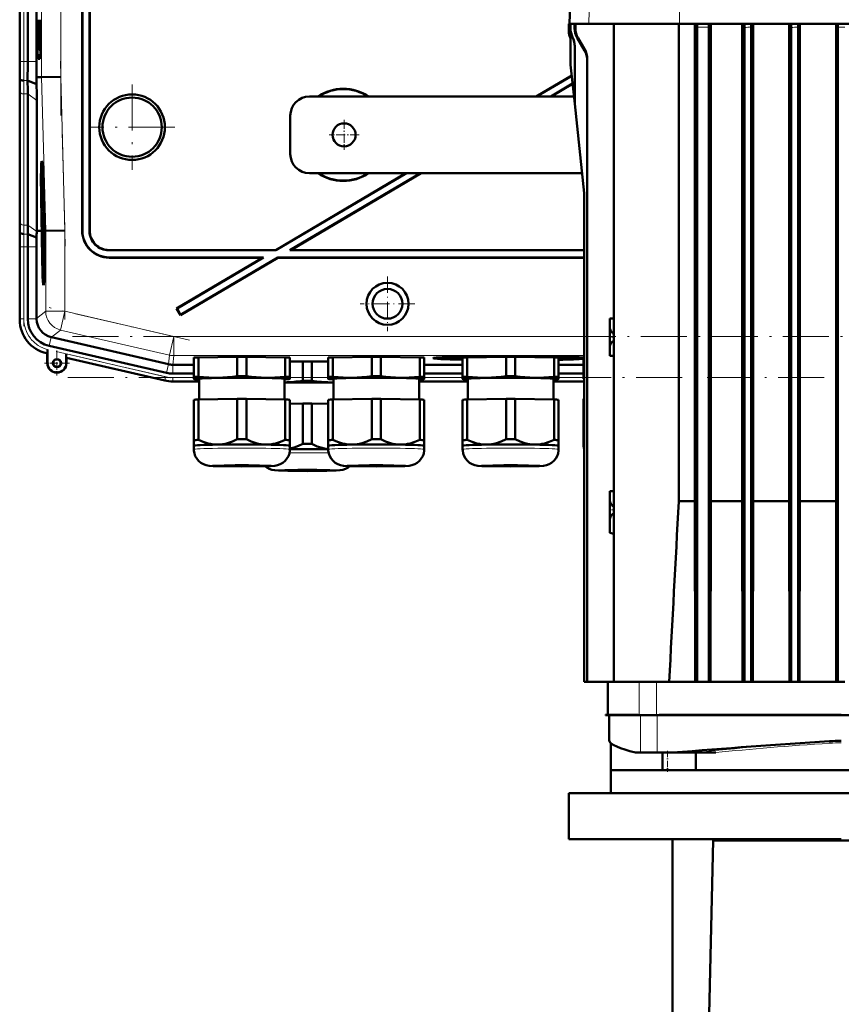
# Model space of a CAD drawing. Extents: x -1351 to 1763, y -1300 to 612.
# Tile 76 of 79: x 1260 to 1474, y 145 to 402. Entities that reach past the tile are written whole.
import ezdxf

# ---------------------------------------------------------------- set-up
doc = ezdxf.new("R2010")
doc.units = 0
doc.linetypes.add('DASHDOT', pattern=[18.5, 12, -3, 0.5, -3])

msp = doc.modelspace()

# ---------------------------------------------------------------- linework, layer by layer
at = {"color": 7, "linetype": 'DASHDOT', "lineweight": 18}
for p, q in [((1270.55, 496.55), (1270.55, 376.6)), ((1260.89, 381.55), (1260.89, 491.61)), ((1270.44, 390.81), (1271.7, 342.59)), ((1289.11, 384.67), (1289.11, 362.48)), ((1300.21, 373.58), (1278.01, 373.58)), ((1271.6, 348.78), (1271.6, 323.51)), ((1260.89, 321.75), (1260.89, 344.31)), ((1304.08, 318.12), (1267.48, 326.57)), ((1600.09, 319.07), (1272.68, 319.07)), ((1269.35, 315.15), (1300.65, 307.92)), ((1272.36, 308.36), (1600.12, 308.36))]:
    msp.add_line(p, q, dxfattribs=at)
at = {"color": 7, "lineweight": 18}
for p, q in [((1265.55, 486.56), (1265.55, 386.6)), ((1270.55, 386.66), (1270.55, 486.49)), ((1259.89, 390.72), (1259.89, 482.43)), ((1260.89, 482.43), (1260.89, 390.72)), ((1409.25, 447.46), (1408.06, 400.48)), ((1431.86, 430.19), (1431.68, 400.48)), ((1402.81, 398.89), (1402.81, 398.89)), ((1404.36, 399.32), (1404.57, 399.32)), ((1436.31, 399.61), (1439.31, 399.61)), ((1403.76, 396.94), (1403.82, 397.03)), ((1405.03, 396.82), (1405.25, 396.82)), ((1265.15, 393.57), (1265.26, 393.46)), ((1406.94, 393.53), (1406.93, 393.95)), ((1259.89, 390.72), (1259.86, 390.72)), ((1259.89, 390.72), (1260.89, 390.72)), ((1261.92, 390.72), (1260.89, 390.72)), ((1264.22, 390.72), (1261.92, 390.72)), ((1265.11, 391.42), (1264.65, 391.39)), ((1261.89, 385.75), (1260.87, 385.75)), ((1265.55, 386.6), (1266.6, 346.61)), ((1271.6, 346.67), (1270.55, 386.66)), ((1259.89, 382.92), (1259.89, 348.77)), ((1261.92, 382.23), (1260.89, 382.23)), ((1260.89, 348.09), (1260.89, 382.23)), ((1264.27, 380.57), (1261.92, 382.23)), ((1259.88, 346.58), (1259.83, 346.58)), ((1261.92, 348.09), (1260.89, 348.09)), ((1264.27, 346.43), (1261.92, 348.09)), ((1266.6, 346.61), (1266.6, 325.61)), ((1271.6, 325.61), (1271.6, 346.67)), ((1276.11, 346.57), (1276.18, 346.64)), ((1278.11, 346.57), (1278.04, 346.5)), ((1261.94, 345.75), (1260.91, 345.75)), ((1259.89, 342.43), (1259.86, 342.43)), ((1260.89, 342.43), (1259.89, 342.43)), ((1259.89, 323.63), (1259.89, 342.43)), ((1260.89, 342.43), (1261.92, 342.43)), ((1260.89, 323.63), (1260.89, 342.43)), ((1264.22, 342.43), (1261.92, 342.43)), ((1283.04, 341.51), (1283.1, 341.58)), ((1283.1, 339.58), (1283.17, 339.65)), ((1259.89, 323.63), (1259.86, 323.63)), ((1259.89, 323.63), (1260.89, 323.63)), ((1264.22, 323.63), (1261.92, 323.63)), ((1266.6, 325.61), (1264.22, 323.72)), ((1266.6, 325.61), (1271.6, 325.61)), ((1271.6, 325.61), (1270.47, 320.74)), ((1299.96, 319.07), (1271.6, 325.61)), ((1268.09, 318.85), (1270.47, 320.74)), ((1298.84, 314.2), (1270.47, 320.74)), ((1268.01, 318.87), (1267.49, 316.63)), ((1299.96, 319.07), (1298.84, 314.2)), ((1299.96, 319.07), (1299.96, 314.07)), ((1299.96, 319.07), (1406.81, 319.07)), ((1267.03, 314.66), (1267.03, 314.62)), ((1267.06, 314.65), (1267.03, 314.66)), ((1297.83, 308.57), (1271.96, 314.55)), ((1271.99, 313.51), (1297.61, 307.6)), ((1298.84, 314.2), (1298.57, 311.82)), ((1299.69, 311.69), (1299.96, 314.07)), ((1406.81, 314.07), (1299.96, 314.07)), ((1267.1, 312.12), (1267.03, 312.12)), ((1271.96, 312.12), (1272.03, 312.12)), ((1298.58, 311.81), (1298.06, 309.57)), ((1299.68, 311.69), (1299.68, 309.39)), ((1297.61, 307.6), (1297.83, 308.57)), ((1299.68, 308.36), (1305.19, 308.36)), ((1299.68, 307.36), (1299.68, 308.36)), ((1365.19, 308.36), (1375.19, 308.36)), ((1400.19, 308.36), (1406.69, 308.36)), ((1297.61, 307.6), (1297.6, 307.56)), ((1299.68, 307.36), (1306.54, 307.36)), ((1299.68, 307.36), (1299.68, 307.33)), ((1363.84, 307.36), (1376.54, 307.36)), ((1398.84, 307.36), (1406.81, 307.36)), ((1421.2, 220.38), (1421.2, 229.08)), ((1425.68, 220.38), (1425.68, 229.08)), ((1415.3, 220.38), (1415.33, 220.48)), ((1419.5, 220.38), (1419.53, 220.48)), ((1421.53, 220.38), (1421.53, 210.68)), ((1425.82, 220.38), (1425.82, 210.68)), ((1425.82, 220.38), (1425.82, 210.68)), ((1428.85, 220.38), (1428.86, 220.48)), ((1444.82, 220.38), (1444.83, 220.48)), ((1470.73, 213.62), (1470.73, 213.62)), ((1441.12, 210.68), (1441.14, 210.68))]:
    msp.add_line(p, q, dxfattribs=at)
at = {"color": 7, "lineweight": 50}
for p, q in [((1259.86, 482.44), (1259.86, 390.72)), ((1261.92, 482.43), (1261.92, 390.72)), ((1264.22, 390.72), (1264.22, 482.43)), ((1404.29, 447.46), (1403.06, 400.5)), ((1276.11, 346.57), (1276.11, 435.58)), ((1276.18, 346.64), (1276.18, 435.65)), ((1278.04, 435.65), (1278.04, 346.5)), ((1278.11, 435.58), (1278.11, 346.57)), ((1402.81, 400.5), (1402.81, 400.5)), ((1402.81, 398.89), (1402.81, 400.5)), ((1403.06, 400.5), (1402.81, 400.5)), ((1402.81, 398.89), (1402.81, 400.5)), ((1403.06, 400.5), (1402.81, 400.5)), ((1403.06, 400.5), (1403.06, 400.5)), ((1403.06, 400.5), (1403.06, 400.48)), ((1403.06, 400.48), (1403.16, 400.48)), ((1403.41, 400.5), (1403.16, 400.49)), ((1403.16, 400.49), (1403.28, 400.49)), ((1403.16, 399.31), (1403.16, 400.49)), ((1403.53, 400.5), (1403.28, 400.49)), ((1403.28, 399.29), (1403.28, 400.49)), ((1403.41, 400.5), (1403.53, 400.5)), ((1403.53, 400.5), (1403.53, 400.48)), ((1403.53, 400.48), (1404.36, 400.48)), ((1404.36, 400.48), (1404.57, 400.48)), ((1404.36, 399.32), (1404.36, 400.48)), ((1404.6, 400.48), (1404.36, 400.48)), ((1404.57, 399.32), (1404.57, 400.48)), ((1404.82, 400.48), (1404.57, 400.48)), ((1404.6, 400.48), (1404.82, 400.48)), ((1404.82, 400.48), (1404.82, 400.48)), ((1404.82, 400.48), (1408.06, 400.48)), ((1408.06, 400.48), (1431.68, 400.48)), ((1414.56, 400.48), (1414.56, 229.08)), ((1431.49, 276.12), (1431.49, 400.48)), ((1431.68, 400.48), (1515.94, 400.48)), ((1435.7, 276.12), (1435.7, 400.48)), ((1439.86, 276.12), (1439.86, 400.48)), ((1448.03, 276.12), (1448.03, 400.48)), ((1450.86, 276.12), (1450.86, 400.48)), ((1460.25, 276.12), (1460.25, 400.48)), ((1460.72, 400.48), (1460.74, 399.55)), ((1463.01, 276.12), (1463.01, 400.48)), ((1472.44, 276.12), (1472.44, 400.48)), ((1436.31, 229.08), (1436.31, 399.61)), ((1439.31, 229.08), (1439.31, 399.61)), ((1448.57, 229.08), (1448.57, 399.52)), ((1450.37, 399.74), (1450.37, 229.08)), ((1460.74, 229.08), (1460.74, 399.55)), ((1462.54, 229.08), (1462.54, 399.67)), ((1472.91, 229.08), (1472.91, 399.61)), ((1403.06, 397.33), (1403.06, 397.33)), ((1403.31, 395.77), (1403.31, 389.93)), ((1406.94, 393.53), (1405.03, 396.82)), ((1406.93, 393.95), (1405.25, 396.82)), ((1265.14, 393.57), (1265.26, 393.46)), ((1265.15, 393.57), (1265.26, 393.57)), ((1404.37, 394.74), (1404.37, 379.8)), ((1264.65, 391.39), (1265.09, 391.39)), ((1407.64, 391.31), (1407.64, 229.08)), ((1404.37, 379.7), (1403.31, 389.83)), ((1259.87, 386.15), (1259.83, 386.58)), ((1264.24, 384.78), (1261.89, 385.75)), ((1264.2, 386.58), (1265.55, 386.6)), ((1264.24, 384.78), (1264.2, 386.58)), ((1270.55, 386.66), (1265.55, 386.6)), ((1403.6, 387.05), (1394.32, 381.58)), ((1403.61, 386.97), (1394.46, 381.58)), ((1403.82, 384.94), (1398.12, 381.58)), ((1403.83, 384.86), (1398.26, 381.58)), ((1259.86, 349.51), (1259.86, 383.65)), ((1259.86, 349.51), (1259.86, 383.65)), ((1261.92, 348.09), (1261.92, 382.23)), ((1264.27, 346.58), (1264.27, 380.57)), ((1404.17, 381.58), (1335.31, 381.58)), ((1406.8, 356.43), (1404.37, 379.7)), ((1330.31, 366.58), (1330.31, 376.58)), ((1265.59, 362.94), (1265.79, 362.99)), ((1360.41, 361.58), (1326.5, 341.58)), ((1360.55, 361.58), (1326.52, 341.51)), ((1364.21, 361.58), (1330.18, 341.51)), ((1364.35, 361.58), (1330.43, 341.58)), ((1335.31, 361.58), (1406.26, 361.58)), ((1266.07, 355.49), (1266.08, 354.64)), ((1266.08, 354.64), (1266.11, 354.64)), ((1266.09, 354.69), (1266.1, 354.9)), ((1266.09, 354.69), (1266.11, 354.69)), ((1406.81, 356.32), (1406.81, 229.08)), ((1266.1, 352.99), (1266.14, 352.99)), ((1266.13, 352.27), (1266.1, 352.99)), ((1266.21, 351.55), (1266.12, 350.46)), ((1266.13, 352.27), (1266.17, 352.27)), ((1266.13, 351.78), (1266.13, 352.27)), ((1266.13, 351.78), (1266.21, 351.78)), ((1266.15, 353.52), (1266.14, 353.86)), ((1266.14, 353.03), (1266.14, 352.71)), ((1266.14, 352.71), (1266.16, 352.76)), ((1266.14, 352.71), (1266.18, 352.71)), ((1266.15, 353.67), (1266.15, 353.52)), ((1266.16, 352.83), (1266.18, 352.83)), ((1266.16, 352.76), (1266.16, 352.83)), ((1266.16, 352.76), (1266.18, 352.76)), ((1266.17, 352.32), (1266.18, 351.83)), ((1266.18, 351.83), (1266.21, 351.83)), ((1266.21, 351.55), (1266.21, 351.78)), ((1266.21, 351.55), (1266.22, 351.55)), ((1266.21, 351.14), (1266.21, 351.55)), ((1266.12, 350.05), (1266.21, 351.14)), ((1266.12, 350.46), (1266.12, 350.05)), ((1266.12, 350.05), (1266.27, 350.05)), ((1266.16, 349.8), (1266.27, 349.8)), ((1266.21, 351.14), (1266.23, 351.14)), ((1266.21, 349.8), (1266.21, 350.05)), ((1266.21, 349.61), (1266.22, 348.18)), ((1266.22, 349.61), (1266.21, 349.61)), ((1266.22, 349.61), (1266.28, 349.61)), ((1266.24, 347.78), (1266.22, 349.61)), ((1266.38, 349.08), (1266.34, 349.07)), ((1266.34, 349.07), (1266.38, 349.07)), ((1259.91, 346.15), (1259.88, 346.58)), ((1265.23, 346.59), (1264.27, 346.58)), ((1264.27, 346.43), (1264.27, 346.58)), ((1265.6, 346.59), (1265.23, 346.59)), ((1265.6, 346.6), (1265.55, 348.56)), ((1265.59, 348.56), (1265.65, 346.6)), ((1265.69, 346.6), (1265.64, 348.56)), ((1265.65, 346.6), (1265.69, 346.6)), ((1266.14, 348.53), (1266.19, 348.53)), ((1266.17, 347.83), (1266.14, 348.53)), ((1266.15, 346.79), (1266.17, 344.27)), ((1266.16, 346.79), (1266.15, 346.79)), ((1266.16, 346.79), (1266.35, 346.79)), ((1266.18, 344.91), (1266.16, 346.79)), ((1266.17, 347.83), (1266.19, 347.83)), ((1266.17, 347.33), (1266.17, 347.83)), ((1266.17, 347.33), (1266.34, 347.33)), ((1266.19, 347.88), (1266.19, 347.38)), ((1266.19, 347.38), (1266.24, 347.78)), ((1266.19, 347.38), (1266.34, 347.38)), ((1266.2, 348.67), (1266.22, 348.67)), ((1266.22, 348.18), (1266.2, 347.99)), ((1266.22, 346.74), (1266.35, 346.74)), ((1266.24, 347.78), (1266.33, 347.78)), ((1266.31, 348.57), (1266.35, 346.61)), ((1266.35, 346.61), (1266.4, 346.61)), ((1266.36, 348.06), (1266.41, 348.06)), ((1266.41, 348.06), (1266.36, 348.06)), ((1266.4, 346.61), (1266.36, 348.06)), ((1266.41, 348.06), (1266.44, 346.61)), ((1266.6, 346.61), (1266.44, 346.61)), ((1271.6, 346.67), (1266.6, 346.61)), ((1264.23, 344.8), (1261.94, 345.75)), ((1266.17, 344.27), (1266.34, 344.27)), ((1266.18, 344.32), (1266.24, 344.32)), ((1266.18, 343.73), (1266.18, 343.18)), ((1266.28, 343.73), (1266.18, 343.73)), ((1266.2, 345.21), (1266.25, 345.21)), ((1266.24, 344.81), (1266.24, 344.32)), ((1266.24, 344.32), (1266.34, 344.32)), ((1266.26, 345.56), (1266.35, 345.56)), ((1266.28, 343.73), (1266.33, 343.73)), ((1266.28, 342.92), (1266.28, 343.73)), ((1259.86, 323.43), (1259.86, 342.44)), ((1261.92, 323.63), (1261.92, 342.43)), ((1264.22, 323.72), (1264.22, 342.43)), ((1266.18, 343.18), (1266.27, 343.19)), ((1266.27, 343.19), (1266.19, 342.16)), ((1266.19, 342.16), (1266.19, 341.59)), ((1266.19, 341.59), (1266.29, 340.6)), ((1266.21, 341.88), (1266.22, 342.07)), ((1266.21, 341.88), (1266.31, 341.88)), ((1266.22, 341.7), (1266.21, 341.88)), ((1266.22, 342.07), (1266.28, 342.92)), ((1266.29, 340.94), (1266.22, 341.7)), ((1266.28, 342.92), (1266.32, 342.92)), ((1326.52, 341.51), (1283.04, 341.51)), ((1326.5, 341.58), (1283.1, 341.58)), ((1326.52, 341.51), (1326.5, 341.58)), ((1330.18, 341.51), (1330.43, 341.58)), ((1406.81, 341.51), (1330.18, 341.51)), ((1406.81, 341.58), (1330.43, 341.58)), ((1266.2, 340.57), (1266.21, 340.02)), ((1266.28, 340.57), (1266.2, 340.57)), ((1266.21, 340.02), (1266.27, 340.02)), ((1283.1, 339.58), (1323.11, 339.58)), ((1283.17, 339.65), (1323.36, 339.65)), ((1323.11, 339.58), (1300.71, 326.37)), ((1323.36, 339.65), (1300.81, 326.34)), ((1327.04, 339.58), (1301.73, 324.65)), ((1327.02, 339.65), (1301.75, 324.74)), ((1323.11, 339.58), (1323.36, 339.65)), ((1327.02, 339.65), (1406.81, 339.65)), ((1327.04, 339.58), (1327.02, 339.65)), ((1327.04, 339.58), (1406.81, 339.58)), ((1266.02, 334.14), (1266.21, 334.09)), ((1300.81, 326.34), (1300.71, 326.37)), ((1300.71, 326.37), (1301.73, 324.65)), ((1300.81, 326.34), (1301.75, 324.74)), ((1264.22, 323.72), (1264.22, 323.63)), ((1301.75, 324.74), (1301.73, 324.65)), ((1414.22, 323.74), (1413.56, 323.73)), ((1413.56, 323.73), (1413.56, 321.18)), ((1414.56, 323.75), (1414.22, 323.74)), ((1413.56, 318.88), (1413.56, 321.18)), ((1268.01, 318.87), (1268.09, 318.85)), ((1268.09, 318.85), (1298.57, 311.82)), ((1413.56, 316.58), (1413.56, 318.88)), ((1414.22, 319.97), (1414.25, 319.95)), ((1267.1, 315.67), (1267.09, 315.29)), ((1267.1, 312.12), (1267.1, 315.67)), ((1298.06, 309.57), (1267.49, 316.63)), ((1413.56, 316.58), (1413.56, 314.03)), ((1414.25, 317.8), (1414.22, 317.78)), ((1267.03, 314.62), (1266.83, 314.67)), ((1267.06, 314.65), (1267.03, 314.62)), ((1267.03, 312.12), (1267.03, 314.62)), ((1267.09, 315.29), (1267.09, 314.96)), ((1271.96, 314.55), (1271.96, 312.12)), ((1272.03, 313.47), (1271.99, 313.51)), ((1297.6, 307.56), (1272.03, 313.47)), ((1297.6, 307.56), (1272.03, 313.47)), ((1272.03, 313.47), (1272.03, 312.12)), ((1305.19, 308.52), (1305.19, 313.57)), ((1306.38, 313.62), (1316.5, 313.77)), ((1306.38, 308.57), (1306.38, 313.62)), ((1316.5, 308.72), (1316.5, 313.77)), ((1318.88, 313.77), (1329, 313.62)), ((1318.88, 308.72), (1318.88, 313.77)), ((1329, 308.57), (1329, 313.62)), ((1330.19, 308.52), (1330.19, 313.57)), ((1340.19, 308.52), (1340.19, 313.57)), ((1341.38, 313.62), (1351.5, 313.77)), ((1341.38, 308.57), (1341.38, 313.62)), ((1351.5, 308.72), (1351.5, 313.77)), ((1353.88, 313.77), (1364, 313.62)), ((1353.88, 308.72), (1353.88, 313.77)), ((1364, 308.57), (1364, 313.62)), ((1365.19, 308.52), (1365.19, 313.57)), ((1369.57, 313.41), (1369.51, 313.64)), ((1375.19, 308.52), (1375.19, 313.57)), ((1376.38, 313.62), (1386.5, 313.77)), ((1376.38, 308.57), (1376.38, 313.62)), ((1378.5, 313.65), (1378.5, 313.76)), ((1386.5, 308.72), (1386.5, 313.77)), ((1387.19, 313.89), (1387.19, 313.94)), ((1387.19, 313.94), (1387.19, 313.89)), ((1388.19, 313.94), (1388.19, 313.89)), ((1388.19, 313.89), (1388.19, 313.94)), ((1388.88, 313.77), (1399, 313.62)), ((1388.88, 308.72), (1388.88, 313.77)), ((1396.88, 313.76), (1396.88, 313.65)), ((1399, 308.57), (1399, 313.62)), ((1400.19, 308.52), (1400.19, 313.57)), ((1405.81, 313.41), (1405.87, 313.64)), ((1406.69, 308.42), (1406.69, 313.53)), ((1414.22, 314.01), (1413.56, 314.03)), ((1414.56, 314), (1414.22, 314.01)), ((1299.68, 311.69), (1299.69, 311.69)), ((1299.69, 311.69), (1305.19, 311.69)), ((1330.19, 312.52), (1333.55, 312.57)), ((1333.55, 307.52), (1333.55, 312.57)), ((1335.92, 312.57), (1340.19, 312.51)), ((1335.92, 307.52), (1335.92, 312.57)), ((1365.19, 311.69), (1375.19, 311.69)), ((1400.19, 311.69), (1406.69, 311.69)), ((1299.68, 309.39), (1305.19, 309.39)), ((1305.19, 308.52), (1305.19, 308.02)), ((1305.19, 308.02), (1305.19, 308)), ((1305.25, 307.98), (1305.19, 308)), ((1306.54, 302.63), (1306.54, 308.02)), ((1328.84, 308.02), (1328.84, 302.63)), ((1330.13, 307.98), (1330.19, 308)), ((1330.19, 308.02), (1330.19, 308.52)), ((1330.19, 308), (1330.19, 308.02)), ((1340.19, 308.52), (1340.19, 308.02)), ((1340.19, 308.02), (1340.19, 308)), ((1340.25, 307.98), (1340.19, 308)), ((1341.54, 302.63), (1341.54, 308.02)), ((1363.84, 308.02), (1363.84, 302.63)), ((1365.13, 307.98), (1365.19, 308)), ((1365.19, 309.39), (1375.19, 309.39)), ((1365.19, 308.02), (1365.19, 308.52)), ((1365.19, 308), (1365.19, 308.02)), ((1375.19, 308.52), (1375.19, 308.02)), ((1375.19, 308.02), (1375.19, 308)), ((1375.25, 307.98), (1375.19, 308)), ((1376.54, 302.63), (1376.54, 308.02)), ((1398.84, 308.02), (1398.84, 302.63)), ((1400.13, 307.98), (1400.19, 308)), ((1400.19, 309.39), (1406.69, 309.39)), ((1400.19, 308.02), (1400.19, 308.52)), ((1400.19, 308), (1400.19, 308.02)), ((1406.69, 308.42), (1406.69, 308.02)), ((1406.69, 308.02), (1406.69, 308)), ((1406.74, 307.99), (1406.69, 308)), ((1306.54, 307.33), (1299.68, 307.33)), ((1299.68, 307.33), (1306.54, 307.33)), ((1363.84, 307.33), (1376.54, 307.33)), ((1363.84, 307.33), (1376.54, 307.33)), ((1398.84, 307.33), (1406.81, 307.33)), ((1398.84, 307.33), (1406.81, 307.33)), ((1306.38, 302.62), (1316.5, 302.78)), ((1316.5, 302.78), (1316.5, 292.27)), ((1318.88, 302.78), (1329, 302.62)), ((1318.88, 302.78), (1318.88, 292.27)), ((1341.38, 302.62), (1351.5, 302.78)), ((1351.5, 302.78), (1351.5, 292.27)), ((1353.88, 302.78), (1364, 302.62)), ((1353.88, 302.78), (1353.88, 292.27)), ((1376.38, 302.62), (1386.5, 302.78)), ((1386.5, 302.78), (1386.5, 292.27)), ((1388.88, 302.78), (1399, 302.62)), ((1388.88, 302.78), (1388.88, 292.27)), ((1406.69, 302.84), (1406.69, 292.88)), ((1305.19, 302.57), (1305.19, 292.07)), ((1306.38, 302.62), (1306.38, 292.12)), ((1329, 302.62), (1329, 292.12)), ((1330.19, 302.57), (1330.19, 292.07)), ((1330.19, 301.53), (1333.55, 301.58)), ((1333.55, 301.58), (1333.55, 291.07)), ((1335.92, 301.58), (1340.19, 301.51)), ((1335.92, 301.58), (1335.92, 291.07)), ((1340.19, 302.57), (1340.19, 292.07)), ((1341.38, 302.62), (1341.38, 292.12)), ((1364, 302.62), (1364, 292.12)), ((1365.19, 302.57), (1365.19, 292.07)), ((1375.19, 302.57), (1375.19, 292.07)), ((1376.38, 302.62), (1376.38, 292.12)), ((1399, 302.62), (1399, 292.12)), ((1400.19, 302.57), (1400.19, 292.07)), ((1406.69, 292.88), (1406.69, 291.71)), ((1305.19, 292.07), (1305.19, 290.61)), ((1305.19, 289.66), (1305.19, 290.61)), ((1330.19, 290.61), (1330.19, 292.07)), ((1330.19, 290.61), (1330.19, 289.66)), ((1330.19, 290.61), (1330.19, 290.61)), ((1330.19, 290.6), (1330.19, 290.61)), ((1340.19, 292.07), (1340.19, 290.61)), ((1340.19, 289.66), (1340.19, 290.61)), ((1365.19, 290.61), (1365.19, 292.07)), ((1365.19, 290.61), (1365.19, 289.66)), ((1365.19, 290.61), (1365.19, 290.61)), ((1365.19, 290.6), (1365.19, 290.61)), ((1375.19, 292.07), (1375.19, 290.61)), ((1375.19, 289.66), (1375.19, 290.61)), ((1400.19, 290.61), (1400.19, 292.07)), ((1400.19, 290.61), (1400.19, 289.66)), ((1400.19, 290.61), (1400.19, 290.61)), ((1400.19, 290.6), (1400.19, 290.61)), ((1406.69, 291.71), (1406.69, 290.62)), ((1413.56, 278.73), (1414.22, 278.74)), ((1413.56, 278.73), (1413.56, 276.18)), ((1414.22, 278.74), (1414.56, 278.75)), ((1413.56, 273.88), (1413.56, 276.18)), ((1414.22, 274.97), (1414.25, 274.95)), ((1431.49, 276.12), (1435.7, 276.12)), ((1435.79, 229.08), (1435.7, 276.12)), ((1439.78, 229.08), (1439.86, 276.12)), ((1448.03, 276.12), (1439.86, 276.12)), ((1448.11, 229.08), (1448.03, 276.12)), ((1450.79, 229.08), (1450.86, 276.12)), ((1450.86, 276.12), (1460.25, 276.12)), ((1460.31, 229.08), (1460.25, 276.12)), ((1462.94, 229.08), (1463.01, 276.12)), ((1463.01, 276.12), (1472.44, 276.12)), ((1472.5, 229.08), (1472.44, 276.12)), ((1413.56, 271.58), (1413.56, 273.88)), ((1414.25, 272.8), (1414.22, 272.78)), ((1413.56, 271.58), (1413.56, 267.88)), ((1413.56, 267.88), (1414.22, 267.7)), ((1414.22, 267.7), (1414.56, 267.61)), ((1406.81, 229.08), (1407.64, 229.08)), ((1407.64, 229.08), (1414.56, 229.08)), ((1412.99, 220.48), (1412.99, 229.08)), ((1417.97, 229.08), (1414.56, 229.08)), ((1421.2, 229.08), (1417.97, 229.08)), ((1425.68, 229.08), (1421.2, 229.08)), ((1436.17, 229.08), (1425.68, 229.08)), ((1436.31, 229.08), (1436.17, 229.08)), ((1439.31, 229.08), (1436.31, 229.08)), ((1439.31, 229.08), (1439.47, 229.08)), ((1448.3, 229.08), (1439.47, 229.08)), ((1448.57, 229.08), (1448.3, 229.08)), ((1448.57, 229.08), (1450.37, 229.08)), ((1450.37, 229.08), (1450.62, 229.08)), ((1460.42, 229.08), (1450.62, 229.08)), ((1460.74, 229.08), (1460.42, 229.08)), ((1462.54, 229.08), (1460.74, 229.08)), ((1462.54, 229.08), (1462.85, 229.08)), ((1472.57, 229.08), (1462.85, 229.08)), ((1472.91, 229.08), (1472.57, 229.08)), ((1472.91, 229.08), (1474.71, 229.08)), ((1412.38, 220.48), (1412.37, 220.38)), ((1412.37, 220.38), (1413.83, 220.38)), ((1412.38, 220.48), (1413.66, 220.48)), ((1413.36, 220.38), (1413.36, 213.72)), ((1413.66, 220.48), (1414.41, 220.48)), ((1413.83, 220.38), (1415.3, 220.38)), ((1414.41, 220.48), (1415.33, 220.48)), ((1415.3, 220.38), (1419.5, 220.38)), ((1415.33, 220.48), (1419.53, 220.48)), ((1419.5, 220.38), (1420.97, 220.38)), ((1419.53, 220.48), (1420.94, 220.48)), ((1420.97, 220.38), (1420.94, 220.48)), ((1421.2, 220.38), (1420.97, 220.38)), ((1425.68, 220.38), (1421.2, 220.38)), ((1426.34, 220.38), (1425.68, 220.38)), ((1426.34, 220.38), (1428.85, 220.38)), ((1426.41, 220.48), (1428.86, 220.48)), ((1428.85, 220.38), (1444.82, 220.38)), ((1428.85, 220.38), (1519.29, 220.38)), ((1428.86, 220.48), (1444.83, 220.48)), ((1441.08, 220.38), (1449.41, 220.38)), ((1444.82, 220.38), (1453.24, 220.38)), ((1444.83, 220.48), (1449.69, 220.48)), ((1449.69, 220.48), (1454.56, 220.48)), ((1453.24, 220.38), (1473.81, 220.38)), ((1454.56, 220.48), (1473.81, 220.48)), ((1413.38, 213.67), (1413.36, 213.72)), ((1413.39, 213.62), (1413.38, 213.67)), ((1413.81, 213.08), (1413.81, 206.08)), ((1420.18, 210.68), (1421.53, 210.68)), ((1421.53, 210.68), (1425.82, 210.68)), ((1425.82, 210.68), (1425.82, 210.68)), ((1425.82, 210.68), (1429.88, 210.68)), ((1427.27, 210.68), (1427.27, 206.08)), ((1429.88, 210.68), (1436.16, 210.68)), ((1435.94, 210.68), (1435.94, 206.08)), ((1436.16, 210.68), (1436.35, 210.68)), ((1436.35, 210.68), (1436.77, 210.68)), ((1436.77, 210.68), (1438.18, 210.68)), ((1438.18, 210.68), (1441.12, 210.68)), ((1427.27, 206.08), (1413.81, 206.08)), ((1413.82, 200.08), (1413.82, 206.08)), ((1427.28, 206.08), (1435.95, 206.08)), ((1435.94, 206.08), (1433.64, 206.08)), ((1511.67, 206.08), (1435.94, 206.08)), ((1544.82, 200.08), (1402.82, 200.08)), ((1402.82, 188.08), (1402.82, 200.08)), ((1402.82, 188.08), (1440.48, 188.08)), ((1429.81, 135.83), (1429.81, 188.08)), ((1438.01, 87.68), (1440.48, 187.78)), ((1473.81, 188.08), (1440.48, 188.08)), ((1440.48, 187.78), (1440.48, 188.08)), ((1507.14, 187.78), (1440.48, 187.78))]:
    msp.add_line(p, q, dxfattribs=at)
at = {"color": 7, "linetype": 'DASHDOT', "lineweight": 18, "ltscale": 0.195001}
for p, q in [((1344.31, 375.48), (1344.31, 367.68)), ((1348.21, 371.58), (1340.41, 371.58))]:
    msp.add_line(p, q, dxfattribs=at)
at = {"color": 7, "linetype": 'DASHDOT', "lineweight": 18, "ltscale": 0.355368}
msp.add_line((1355.62, 334.68), (1355.62, 320.47), dxfattribs=at)
at = {"color": 7, "linetype": 'DASHDOT', "lineweight": 18, "ltscale": 0.355365}
msp.add_line((1362.73, 327.58), (1348.51, 327.58), dxfattribs=at)
at = {"color": 7, "linetype": 'DASHDOT', "lineweight": 18, "ltscale": 0.118219}
for p, q in [((1414.56, 324.15), (1414.56, 319.42)), ((1414.56, 318.34), (1414.56, 313.61)), ((1414.56, 279.15), (1414.56, 274.42))]:
    msp.add_line(p, q, dxfattribs=at)
at = {"color": 7, "linetype": 'DASHDOT', "lineweight": 18, "ltscale": 0.030017}
for p, q in [((1414.66, 318.88), (1413.46, 318.88)), ((1414.66, 273.88), (1413.46, 273.88))]:
    msp.add_line(p, q, dxfattribs=at)
at = {"color": 7, "linetype": 'DASHDOT', "lineweight": 18, "ltscale": 0.1625}
for p, q in [((1269.53, 315.37), (1269.53, 308.87)), ((1272.78, 312.12), (1266.28, 312.12))]:
    msp.add_line(p, q, dxfattribs=at)
at = {"color": 7, "linetype": 'DASHDOT', "lineweight": 18, "ltscale": 0.159972}
msp.add_line((1414.56, 273.47), (1414.56, 267.08), dxfattribs=at)
at = {"color": 7, "linetype": 'DASHDOT', "lineweight": 18, "ltscale": 0.138015}
msp.add_line((1428.55, 211.14), (1428.55, 205.62), dxfattribs=at)
at = {"color": 7, "lineweight": 50}
for points in [[(1448.57, 399.52), (1448.56, 400.26), (1448.54, 400.48)], [(1266.11, 354.25), (1266.11, 354.2), (1266.1, 354.04), (1266.09, 352.98)], [(1266.13, 354.14), (1266.12, 354.23), (1266.11, 354.25)], [(1266.09, 352.98), (1266.12, 351.92), (1266.13, 351.78)], [(1266.1, 352.99), (1266.11, 353.69), (1266.11, 353.74), (1266.12, 353.75)], [(1266.12, 353.75), (1266.12, 353.73), (1266.13, 353.51), (1266.14, 353.03)], [(1266.16, 349.8), (1266.14, 349.69), (1266.14, 349.51)], [(1266.14, 348.53), (1266.15, 349.2), (1266.16, 349.31)], [(1266.2, 348.67), (1266.17, 349.71), (1266.16, 349.78), (1266.16, 349.8)], [(1266.16, 349.31), (1266.17, 349.2), (1266.19, 348.54)], [(1266.13, 348.53), (1266.16, 347.47), (1266.17, 347.33)], [(1266.22, 346.74), (1266.21, 346.56), (1266.19, 345.67)], [(1266.2, 345.21), (1266.22, 346.17), (1266.22, 346.23), (1266.23, 346.25)], [(1266.26, 345.56), (1266.24, 346.52), (1266.23, 346.69), (1266.22, 346.74)], [(1266.23, 346.25), (1266.24, 346.13), (1266.25, 345.55)], [(1266.24, 344.32), (1266.26, 344.83), (1266.26, 345.56)], [(1266.25, 345.55), (1266.24, 344.88), (1266.24, 344.83), (1266.24, 344.81)], [(1413.56, 321.18), (1413.6, 320.93), (1413.68, 320.74), (1413.86, 320.42)], [(1414.25, 319.95), (1414.42, 319.84), (1414.56, 319.81)], [(1413.86, 317.34), (1413.7, 317.06), (1413.59, 316.78), (1413.56, 316.58)], [(1414.56, 317.94), (1414.36, 317.88), (1414.25, 317.8)], [(1267.09, 314.96), (1267.07, 314.67), (1267.06, 314.65), (1267.06, 314.65)], [(1311.44, 308.3), (1310.26, 308.3), (1309.08, 308.34), (1307.74, 308.43), (1306.38, 308.57)], [(1316.5, 308.72), (1315.22, 308.55), (1313.95, 308.43), (1312.7, 308.34), (1311.44, 308.3)], [(1323.94, 308.3), (1322.68, 308.34), (1321.43, 308.43), (1320.16, 308.55), (1318.88, 308.72)], [(1329, 308.57), (1327.64, 308.43), (1326.3, 308.34), (1325.12, 308.3), (1323.94, 308.3)], [(1346.44, 308.3), (1345.26, 308.3), (1344.08, 308.34), (1342.74, 308.43), (1341.38, 308.57)], [(1351.5, 308.72), (1350.22, 308.55), (1348.95, 308.43), (1347.7, 308.34), (1346.44, 308.3)], [(1358.94, 308.3), (1357.68, 308.34), (1356.43, 308.43), (1355.16, 308.55), (1353.88, 308.72)], [(1364, 308.57), (1362.64, 308.43), (1361.3, 308.34), (1360.12, 308.3), (1358.94, 308.3)], [(1381.44, 308.3), (1380.26, 308.3), (1379.08, 308.34), (1377.74, 308.43), (1376.38, 308.57)], [(1386.5, 308.72), (1385.22, 308.55), (1383.95, 308.43), (1382.7, 308.34), (1381.44, 308.3)], [(1393.94, 308.3), (1392.68, 308.34), (1391.43, 308.43), (1390.16, 308.55), (1388.88, 308.72)], [(1399, 308.57), (1397.64, 308.43), (1396.3, 308.34), (1395.12, 308.3), (1393.94, 308.3)], [(1340.99, 307.1), (1339.73, 307.14), (1338.47, 307.23), (1337.21, 307.35), (1335.92, 307.52)], [(1311.44, 290.9), (1310.82, 290.91), (1310.19, 290.96), (1309.54, 291.06), (1308.89, 291.2), (1307.63, 291.59), (1306.38, 292.12)], [(1316.5, 292.27), (1315.25, 291.7), (1313.99, 291.28), (1313.34, 291.11), (1312.68, 291), (1312.06, 290.93), (1311.44, 290.9)], [(1323.94, 290.9), (1323.32, 290.93), (1322.7, 291), (1322.05, 291.11), (1321.39, 291.28), (1320.13, 291.7), (1318.88, 292.27)], [(1329, 292.12), (1327.75, 291.59), (1326.49, 291.2), (1325.84, 291.06), (1325.19, 290.96), (1324.57, 290.91), (1323.94, 290.9)], [(1333.55, 291.07), (1332.43, 290.56), (1331.31, 290.16), (1330.19, 289.88)], [(1340.19, 289.74), (1339.24, 289.89), (1338.29, 290.12), (1337.34, 290.44), (1336.63, 290.74), (1335.92, 291.07)], [(1346.44, 290.9), (1345.82, 290.91), (1345.19, 290.96), (1344.54, 291.06), (1343.89, 291.2), (1342.63, 291.59), (1341.38, 292.12)], [(1351.5, 292.27), (1350.25, 291.7), (1348.99, 291.28), (1348.34, 291.11), (1347.68, 291), (1347.06, 290.93), (1346.44, 290.9)], [(1358.94, 290.9), (1358.32, 290.93), (1357.7, 291), (1357.05, 291.11), (1356.39, 291.28), (1355.13, 291.7), (1353.88, 292.27)], [(1364, 292.12), (1362.75, 291.59), (1361.49, 291.2), (1360.84, 291.06), (1360.19, 290.96), (1359.57, 290.91), (1358.94, 290.9)], [(1381.44, 290.9), (1380.82, 290.91), (1380.19, 290.96), (1379.54, 291.06), (1378.89, 291.2), (1377.63, 291.59), (1376.38, 292.12)], [(1386.5, 292.27), (1385.25, 291.7), (1383.99, 291.28), (1383.34, 291.11), (1382.68, 291), (1382.06, 290.93), (1381.44, 290.9)], [(1393.94, 290.9), (1393.32, 290.93), (1392.7, 291), (1392.05, 291.11), (1391.39, 291.28), (1390.13, 291.7), (1388.88, 292.27)], [(1399, 292.12), (1397.75, 291.59), (1396.49, 291.2), (1395.84, 291.06), (1395.19, 290.96), (1394.57, 290.91), (1393.94, 290.9)], [(1317.69, 285.21), (1312.61, 285.25), (1310.22, 285.32), (1309.14, 285.4), (1308.38, 285.54), (1307.69, 285.79), (1307.02, 286.17), (1306.44, 286.66), (1305.95, 287.24), (1305.57, 287.9), (1305.32, 288.61), (1305.2, 289.36), (1305.19, 289.66)], [(1317.69, 285.21), (1322.77, 285.25), (1325.16, 285.32), (1326.24, 285.4), (1327, 285.54), (1327.7, 285.79), (1328.36, 286.17), (1328.94, 286.66), (1329.43, 287.24), (1329.81, 287.9), (1330.06, 288.61), (1330.18, 289.36), (1330.19, 289.66)], [(1352.69, 285.21), (1347.61, 285.25), (1345.22, 285.32), (1344.14, 285.4), (1343.38, 285.54), (1342.69, 285.79), (1342.02, 286.17), (1341.44, 286.66), (1340.95, 287.24), (1340.57, 287.9), (1340.32, 288.61), (1340.2, 289.36), (1340.19, 289.66)], [(1352.69, 285.21), (1357.77, 285.25), (1360.16, 285.32), (1361.24, 285.4), (1362, 285.54), (1362.7, 285.79), (1363.36, 286.17), (1363.94, 286.66), (1364.43, 287.24), (1364.81, 287.9), (1365.06, 288.61), (1365.18, 289.36), (1365.19, 289.66)], [(1387.69, 285.21), (1382.61, 285.25), (1380.22, 285.32), (1379.14, 285.4), (1378.38, 285.54), (1377.69, 285.79), (1377.02, 286.17), (1376.44, 286.66), (1375.95, 287.24), (1375.57, 287.9), (1375.32, 288.61), (1375.2, 289.36), (1375.19, 289.66)], [(1387.69, 285.21), (1392.77, 285.25), (1395.16, 285.32), (1396.24, 285.4), (1397, 285.54), (1397.7, 285.79), (1398.36, 286.17), (1398.94, 286.66), (1399.43, 287.24), (1399.81, 287.9), (1400.06, 288.61), (1400.18, 289.36), (1400.19, 289.66)], [(1334.74, 284.01), (1329.65, 284.05), (1327.25, 284.12), (1326.25, 284.2), (1325.51, 284.32), (1324.83, 284.55), (1324.17, 284.9), (1323.68, 285.27)], [(1334.74, 284.01), (1339.83, 284.05), (1342.23, 284.13), (1343.24, 284.2), (1343.99, 284.33), (1344.67, 284.56), (1345.34, 284.92), (1345.82, 285.3)], [(1413.56, 276.18), (1413.6, 275.93), (1413.68, 275.74), (1413.86, 275.42)], [(1414.25, 274.95), (1414.42, 274.84), (1414.56, 274.81)], [(1413.86, 272.34), (1413.7, 272.06), (1413.59, 271.78), (1413.56, 271.58)], [(1414.56, 272.94), (1414.36, 272.88), (1414.25, 272.8)]]:
    msp.add_lwpolyline(points, dxfattribs=at)
at = {"color": 7, "lineweight": 18}
msp.add_lwpolyline([(1470.78, 213.12), (1470.74, 213.56), (1470.73, 213.61), (1470.73, 213.62), (1470.73, 213.62)], dxfattribs=at)
at = {"color": 7, "lineweight": 50}
for centre, radius in [((1289.11, 373.58), 8.54), ((1289.11, 373.58), 7.72), ((1344.31, 371.58), 3), ((1355.62, 327.58), 5.47), ((1355.62, 327.58), 3.88), ((1269.53, 312.12), 1.07), ((1269.53, 312.12), 1)]:
    msp.add_circle(centre, radius, dxfattribs=at)
for centre, radius, start, end in [((1422.01, 399.72), 14.29, 359.5669, 3.0351), ((1454.69, 399.72), 15.38, 177.1766, 180.4), ((1473.15, 399.79), 22.78, 178.2691, 180.13), ((1482.18, 399.75), 19.64, 177.8824, 180.2249), ((1455.66, 399.72), 17.24, 359.6406, 2.5225), ((1407.81, 398.89), 5, 180.0005, 198.1559), ((1407.81, 398.89), 5, 180, 198.1949), ((1408.17, 399.31), 5, 180.0006, 208.2905), ((1408.27, 399.29), 4.99, 180.0131, 206.9155), ((1409.34, 399.32), 4.98, 180.007, 210.1116), ((1409.51, 399.32), 4.94, 180.0261, 210.4099), ((1399.3, 394.54), 5.07, 0.0076, 28.2918), ((1399.31, 394.74), 5.06, 359.9779, 26.8732), ((1402.41, 391.32), 5.23, 359.922, 30.2741), ((1402.38, 390.89), 5.26, 359.9971, 30.0722), ((912.78, 390.63), 347.08, 359.3309, 0.0147), ((841.85, 390.61), 420.07, 359.3362, 0.0142), ((738.31, 390.68), 525.91, 359.5531, 0.0043), ((1404.31, 389.93), 1, 180, 185.9645), ((1052.5, 383.4), 207.36, 0.0695, 0.8788), ((1011.41, 381.93), 250.51, 0.0685, 0.8723), ((962.88, 380.22), 301.39, 0.0679, 0.8668), ((1344.11, 371.58), 12, 56.4427, 123.5573), ((1344.11, 371.58), 11.9, 57.2111, 122.7889), ((1335.31, 376.58), 5, 90, 180), ((1405.37, 379.8), 1, 180, 185.9645), ((1335.31, 366.58), 5, 180, 270), ((1265.65, 362.88), 0.0805, 131.3824, 175.1607), ((1344.11, 371.58), 12, 236.4427, 303.5573), ((1344.11, 371.58), 11.9, 237.2111, 302.7889), ((1265.96, 354.69), 0.129, 340.7839, 4.1342), ((1405.81, 356.32), 1, 0, 5.9645), ((1293.14, 353.12), 26.99, 179.3878, 180.6002), ((1263.31, 352.55), 2.88, 355.3642, 0.8659), ((1261.24, 352.21), 4.95, 355.5549, 0.5649), ((1052.64, 349.76), 207.22, 359.1215, 359.9313), ((1472.51, 349.76), 212.65, 180.0672, 180.8563), ((1296.7, 348.92), 30.57, 178.907, 180.7397), ((912.27, 342.52), 347.59, 359.9857, 0.6685), ((1617.19, 342.52), 357.33, 179.3489, 180.0131), ((1431.21, 348.29), 169.29, 180.0674, 180.8603), ((1379.04, 343.45), 114.81, 178.509, 179.3265), ((1248.23, 348.28), 17.96, 358.714, 0.8172), ((1232.83, 348.36), 33.37, 359.353, 0.5324), ((1283.1, 346.57), 6.99, 179.9842, 270.0158), ((1283.17, 346.64), 6.99, 179.9842, 270.0158), ((1283.03, 346.5), 5, 179.9843, 270.0157), ((1283.1, 346.57), 5, 179.9843, 270.0157), ((1546.32, 342.5), 284.4, 179.3457, 180.0134), ((1464.61, 342.49), 200.39, 179.3393, 180.0144), ((1266.05, 344.31), 0.129, 340.7839, 4.1342), ((1207.92, 346.17), 58.27, 358.7578, 359.5115), ((1244.25, 345.24), 21.94, 357.5981, 359.9187), ((1268.85, 323.43), 8.99, 179.9916, 257.0084), ((1269.1, 323.63), 7.18, 179.9917, 257.0084), ((1269.22, 323.73), 5, 181.055, 255.9535), ((1415.65, 321.51), 2.1, 211.3969, 227.3115), ((1415.65, 316.24), 2.1, 132.6883, 148.6034), ((1269.53, 312.12), 2.5, 180, 360), ((1269.53, 312.12), 2.43, 180, 360), ((1299.68, 316.58), 7.19, 257.0007, 269.9996), ((1299.68, 316.58), 9.25, 257.0008, 269.9996), ((1299.68, 316.58), 9.25, 257.0007, 269.9996), ((1327.73, 346.22), 39.13, 271.6211, 278.5521), ((1341.52, 342.13), 35.03, 269.1343, 270.0373), ((1409.89, 290.62), 3.2, 180.0002, 195.5384), ((1415.65, 276.51), 2.1, 211.3969, 227.3115), ((32941.4, -1433.63), 31556.26, 176.89414, 176.979682), ((1415.65, 271.24), 2.1, 132.6883, 148.6034), ((1427.78, 219.43), 1.73, 142.4763, 146.5542), ((1612.53, -2037.82), 2255.9, 93.60396, 94.64418), ((1473.81, 164.84), 48.88, 92.5447, 93.6151), ((1473.8, 164.76), 48.96, 89.9885, 92.5281)]:
    msp.add_arc(centre, radius, start, end, dxfattribs=at)
at = {"color": 7, "lineweight": 18}
for centre, radius, start, end in [((1403.04, 398.28), 1.03, 76.3375, 82.8874), ((1448.15, 410.44), 10.93, 272.1942, 281.7073), ((1458.26, 450.36), 50.87, 272.7918, 274.8239), ((1473.81, 222.17), 177.44, 89.7094, 90.2906), ((876.29, 390.62), 383.61, 359.3319, 0.0146), ((842.09, 390.61), 418.8, 359.3343, 0.0144), ((1030.8, 382.64), 229.1, 0.0694, 0.8776), ((1010.98, 381.93), 249.92, 0.0689, 0.8746), ((1450.81, 349), 190.91, 180.0672, 180.8551), ((1430.88, 348.29), 169.99, 180.0672, 180.857), ((1580.72, 342.51), 320.83, 179.3498, 180.013), ((1546.52, 342.5), 285.63, 179.3484, 180.0131), ((1269.11, 323.63), 9.21, 179.995, 257.0049), ((1269.07, 323.63), 8.17, 179.9533, 198.521), ((1269.04, 323.59), 8.13, 198.374, 217.9741), ((1269.06, 323.58), 8.15, 217.7959, 237.3863), ((1269.09, 323.6), 8.18, 237.2765, 255.8645), ((1299.96, 319.07), 5, 257, 270), ((1299.68, 316.56), 8.2, 256.9878, 270.0122), ((1299.68, 316.58), 9.21, 257.0008, 269.9996), ((1415.09, 222.65), 2.6, 236.7914, 241.0584), ((1438.71, 420.08), 200.23, 274.161, 274.5384), ((1473.81, 166.17), 47.55, 92.616, 93.7164), ((1473.81, 166.95), 46.27, 90.0005, 93.7496)]:
    msp.add_arc(centre, radius, start, end, dxfattribs=at)
at = {"color": 7, "lineweight": 50}
for centre, major_axis, ratio, start_param, end_param in [((1264.65, 401.58), (0, 10.19), 0.026177, 1.570796, 3.141593), ((1265.15, 401.58), (0, 8.01), 0.026177, 1.570796, 3.115404), ((1265.09, 401.58), (0, 10.19), 0.026177, 3.143205, 4.712389), ((1398.31, 395.77), (0, -5), 0.999391, 1.570793, 1.887847), ((1265.15, 401.58), (0, 8.01), 0.026177, 3.115404, 3.141593), ((1260.87, 386.16), (1, 0), 0.414255, 3.173659, 4.709544), ((1265.97, 348.59), (-0.42, 16.16), 0.026173, 6.280576, 7.855052), ((1265.97, 348.59), (-0.42, 16.16), 0.026173, 4.741634, 6.280576), ((1265.97, 348.5), (0.38, -14.44), 0.026173, 3.226889, 4.707021), ((1265.97, 348.5), (0.38, -14.44), 0.026173, 1.609988, 3.148207), ((1265.97, 348.59), (-0.33, 12.78), 0.026173, 6.282843, 7.855052), ((1265.97, 348.59), (-0.33, 12.78), 0.026173, 4.710405, 6.280451), ((1266.01, 348.57), (0.14, -16.16), 0.026177, 4.834429, 4.834737), ((1266.02, 348.55), (0, -16.16), 0.026176, 4.834208, 6.285691), ((1266.02, 348.6), (0, 14.46), 0.026176, 1.709834, 3.133726), ((1266.02, 348.56), (0, -12.78), 0.026176, 4.866384, 6.285706), ((1266.02, 348.55), (0, -16.16), 0.026176, 0.002506, 1.449971), ((1266.02, 348.56), (0, -12.78), 0.026176, 0.00252, 1.417487), ((1266.02, 348.6), (0, 14.46), 0.026176, 3.133726, 4.574036), ((1266.49, 348.57), (0.09, -10.11), 0.026177, 4.834336, 4.888689), ((1260.91, 346.16), (1, 0), 0.414215, 3.173659, 4.709549), ((1266.49, 348.57), (0.09, -10.11), 0.026177, 5.150868, 5.21111), ((1271.99, 314.54), (0, -1.03), 0.034024, 4.704525, 6.240414), ((1317.69, 313.41), (13.8, 0), 0.026177, 2.531934, 2.704054), ((1317.69, 313.41), (13.8, 0), 0.026177, 1.484737, 1.656856), ((1317.69, 313.41), (13.8, 0), 0.026177, 0.437539, 0.609658), ((1352.69, 313.41), (13.8, 0), 0.026177, 2.531934, 2.704054), ((1352.69, 313.41), (13.8, 0), 0.026177, 1.484737, 1.656856), ((1352.69, 313.41), (13.8, 0), 0.026177, 0.437539, 0.609658), ((1387.69, 313.41), (-20.18, 0), 0.026177, 6.280911, 7.185931), ((1387.69, 313.41), (-20.18, 0), 0.026177, 4.73717, 6.280911), ((1387.69, 313.41), (-18.12, 0), 0.026177, 4.739988, 6.290255), ((1387.69, 313.41), (-18.12, 0), 0.026177, 0.00707, 0.809447), ((1387.69, 313.41), (-16.2, 0), 0.026177, 6.280893, 6.972835), ((1387.69, 313.41), (-16.2, 0), 0.026177, 4.712389, 6.280893), ((1387.69, 313.41), (13.8, 0), 0.026177, 2.531934, 2.704054), ((1387.69, 313.41), (13.8, 0), 0.026177, 1.484737, 1.656856), ((1387.69, 313.41), (-16.2, 0), 0.026177, 3.143885, 4.712389), ((1387.69, 313.41), (-20.18, 0), 0.026177, 3.467354, 4.687608), ((1387.69, 313.41), (-18.12, 0), 0.026177, 3.134523, 4.68479), ((1387.69, 313.41), (13.8, 0), 0.026177, 0.437539, 0.609658), ((1387.69, 313.41), (-16.2, 0), 0.026177, 2.451943, 3.143885), ((1387.69, 313.41), (-18.12, 0), 0.026177, 2.332146, 3.134523), ((1387.69, 313.41), (-20.18, 0), 0.026177, 2.238847, 2.798023), ((1416.19, 313.41), (10.55, 0), 0.026177, 2.666647, 2.691654), ((1299.69, 316.69), (4.97, -0.57), 0.999653, 4.598982, 4.823231), ((1334.74, 312.21), (13.8, 0), 0.026177, 1.484737, 1.656856), ((1317.69, 308.36), (-13.8, 0), 0.026177, 5.673527, 5.845646), ((1317.69, 308.02), (12.5, 0), 0.026177, 6.185296, 9.424778), ((1317.69, 308.02), (12.5, 0), 0.026177, 3.141593, 3.239482), ((1317.69, 308.02), (12.5, 0), 0.026177, 3.239482, 3.610643), ((1317.69, 308.02), (11.15, 0), 0.026177, 0, 3.141593), ((1317.69, 308.36), (-13.8, 0), 0.026177, 4.626329, 4.798449), ((1317.69, 308.02), (12.5, 0), 0.026177, 5.814135, 6.185296), ((1317.69, 308.36), (-13.8, 0), 0.026177, 3.579132, 3.751251), ((1352.69, 308.36), (-13.8, 0), 0.026177, 5.673527, 5.845646), ((1352.69, 308.02), (12.5, 0), 0.026177, 6.185296, 9.424778), ((1352.69, 308.02), (12.5, 0), 0.026177, 3.141593, 3.239482), ((1352.69, 308.02), (12.5, 0), 0.026177, 3.239482, 3.610643), ((1352.69, 308.02), (11.15, 0), 0.026177, 0, 3.141593), ((1352.69, 308.36), (-13.8, 0), 0.026177, 4.626329, 4.798449), ((1352.69, 308.02), (12.5, 0), 0.026177, 5.814135, 6.185296), ((1352.69, 308.36), (-13.8, 0), 0.026177, 3.579132, 3.751251), ((1387.69, 308.36), (-13.8, 0), 0.026177, 5.673527, 5.845646), ((1387.69, 308.02), (12.5, 0), 0.026177, 6.185296, 9.424778), ((1387.69, 308.02), (12.5, 0), 0.026177, 3.141593, 3.239482), ((1387.69, 308.02), (12.5, 0), 0.026177, 3.239482, 3.610643), ((1387.69, 308.02), (11.15, 0), 0.026177, 0, 3.141593), ((1387.69, 308.36), (-13.8, 0), 0.026177, 4.626329, 4.798449), ((1387.69, 308.02), (12.5, 0), 0.026177, 5.814135, 6.185296), ((1387.69, 308.36), (-13.8, 0), 0.026177, 3.579132, 3.751251), ((1416.19, 308.3), (-10.55, 0), 0.026177, 5.808238, 5.833247), ((1416.19, 308.02), (9.5, 0), 0.026177, 2.984009, 3.141593), ((1416.19, 308.02), (9.5, 0), 0.026177, 3.141593, 3.239479), ((1416.19, 308.02), (9.5, 0), 0.026177, 3.239479, 3.29939), ((1334.74, 306.82), (12.5, 0), 0.026177, 0.995399, 2.062164), ((1334.74, 306.82), (11.15, 0), 0.026177, 0.914669, 2.12817), ((1334.74, 307.16), (-13.8, 0), 0.026177, 4.626329, 4.798449), ((1317.69, 302.42), (13.8, 0), 0.026177, 1.484737, 1.656856), ((1352.69, 302.42), (13.8, 0), 0.026177, 1.484737, 1.656856), ((1387.69, 302.42), (13.8, 0), 0.026177, 1.484737, 1.656856), ((1416.19, 302.72), (10.55, 0), 0.026177, 2.666645, 2.691654), ((1317.69, 302.42), (13.8, 0), 0.026177, 2.531934, 2.704054), ((1317.69, 302.42), (13.8, 0), 0.026177, 0.437539, 0.609658), ((1334.74, 301.22), (13.8, 0), 0.026177, 1.484737, 1.656856), ((1352.69, 302.42), (13.8, 0), 0.026177, 2.531934, 2.704054), ((1352.69, 302.42), (13.8, 0), 0.026177, 0.437539, 0.609658), ((1387.69, 302.42), (13.8, 0), 0.026177, 2.531934, 2.704054), ((1387.69, 302.42), (13.8, 0), 0.026177, 0.437539, 0.609658), ((1416.19, 292.76), (-10.55, 0), 0.026177, 5.808238, 5.833247), ((1317.69, 291.91), (-13.8, 0), 0.026177, 5.673527, 5.845646), ((1317.69, 290.61), (12.5, 0), 0.026177, 0, 3.141593), ((1317.69, 291.91), (-13.8, 0), 0.026177, 4.626329, 4.798449), ((1317.69, 291.91), (-13.8, 0), 0.026177, 3.579132, 3.751251), ((1334.74, 290.71), (-13.8, 0), 0.026177, 4.626329, 4.798449), ((1352.69, 291.91), (-13.8, 0), 0.026177, 5.673527, 5.845646), ((1352.69, 290.61), (12.5, 0), 0.026177, 0, 3.141593), ((1352.69, 291.91), (-13.8, 0), 0.026177, 4.626329, 4.798449), ((1352.69, 291.91), (-13.8, 0), 0.026177, 3.579132, 3.751251), ((1387.69, 291.91), (-13.8, 0), 0.026177, 5.673527, 5.845646), ((1387.69, 290.61), (12.5, 0), 0.026177, 0, 3.141593), ((1387.69, 291.91), (-13.8, 0), 0.026177, 4.626329, 4.798449), ((1387.69, 291.91), (-13.8, 0), 0.026177, 3.579132, 3.751251), ((1416.19, 291.71), (9.5, 0), 0.026177, 2.984009, 3.141593), ((1334.74, 289.41), (12.5, 0), 0.026177, 1.119461, 1.943175), ((1317.69, 285.42), (3.5, 0), 0.026177, 0, 3.141593), ((1317.69, 285.42), (3.5, 0), 0.026177, 3.141593, 6.283185), ((1352.69, 285.42), (3.5, 0), 0.026177, 0, 3.141593), ((1352.69, 285.42), (3.5, 0), 0.026177, 3.141593, 6.283185), ((1387.69, 285.42), (3.5, 0), 0.026177, 0, 3.141593), ((1387.69, 285.42), (3.5, 0), 0.026177, 3.141593, 6.283185), ((1334.74, 284.22), (3.5, 0), 0.026177, 0, 3.141593), ((1334.74, 284.22), (3.5, 0), 0.026177, 3.141593, 6.283185), ((1558.67, 204.83), (145.3, -9.02), 0.061555, 3.166648, 3.452955)]:
    msp.add_ellipse(centre, major_axis=major_axis, ratio=ratio, start_param=start_param, end_param=end_param, dxfattribs=at)
at = {"color": 7, "lineweight": 18}
for centre, major_axis, ratio, start_param, end_param in [((1260.89, 382.94), (-1, 0), 0.707107, 0.034907, 1.570796), ((1260.89, 348.8), (-1, 0), 0.707107, 0.034907, 1.570796), ((1271.6, 325.61), (-3.11, 3.91), 0.999441, 0.899117, 2.242476), ((1317.69, 289.66), (12.5, 0), 0.026177, 1.047198, 3.141593), ((1317.69, 289.66), (12.5, 0), 0.026177, 0, 1.047198), ((1352.69, 289.66), (12.5, 0), 0.026177, 1.047198, 3.141593), ((1352.69, 289.66), (12.5, 0), 0.026177, 0, 1.047198), ((1387.69, 289.66), (12.5, 0), 0.026177, 1.047198, 3.141593), ((1387.69, 289.66), (12.5, 0), 0.026177, 0, 1.047198), ((1416.19, 290.62), (9.5, 0), 0.026177, 2.983512, 3.141593), ((1334.74, 288.46), (12.5, 0), 0.026177, 1.11074, 1.951397), ((1317.69, 285.42), (8.26, 0), 0.026177, 1.570796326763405, 7.853981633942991), ((1352.69, 285.42), (8.26, 0), 0.026177, 1.570796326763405, 7.853981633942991), ((1387.69, 285.42), (8.26, 0), 0.026177, 1.570796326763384, 7.85398163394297), ((1334.74, 284.22), (8.26, 0), 0.026177, 1.570796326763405, 7.853981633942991), ((1473.71, 210.08), (60.4, 3.75), 0.061557, 1.616444, 2.237976), ((1473.83, 209.57), (60.03, 3.76), 0.06216, 1.617679, 2.14265)]:
    msp.add_ellipse(centre, major_axis=major_axis, ratio=ratio, start_param=start_param, end_param=end_param, dxfattribs=at)

doc.saveas('drawing.dxf')
